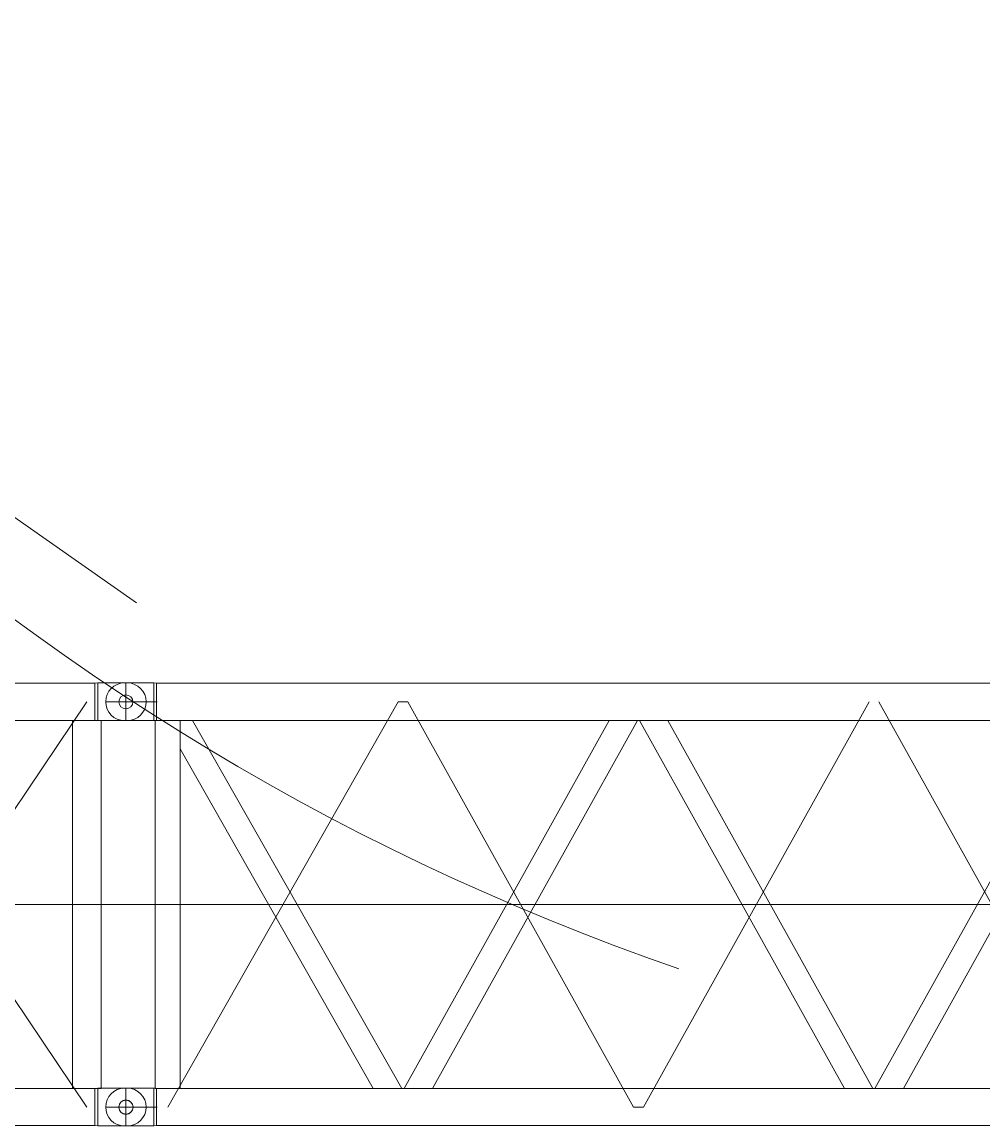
# Model space of a CAD drawing. Extents: x 22073 to 142282, y 6659 to 108851.
# Tile 34 of 68: x 67383 to 70823, y 59339 to 63288. Entities that reach past the tile are written whole.
import ezdxf
from ezdxf.enums import TextEntityAlignment as Align

# ---------------------------------------------------------------- set-up
doc = ezdxf.new("R2010")
doc.units = 0
doc.header["$LTSCALE"] = 150
doc.header["$MEASUREMENT"] = 0
doc.linetypes.add('CENTER', pattern=[50.5, 30, -9, 2.5, -9])
doc.linetypes.add('HIDDEN', pattern=[12.6, 8.4, -4.2])
doc.layers.add('11', color=7, linetype='Continuous')
doc.styles.get("Standard").update_dxf_attribs({"font": 'txt', "bigfont": 'bigfont'})
doc.dimstyles.get("Standard").update_dxf_attribs({"dimtxt": 0.18, "dimasz": 0.18, "dimexe": 0.18, "dimexo": 0.0625, "dimgap": 0.09, "dimtad": 0, "dimtih": 1, "dimtoh": 1, "dimdec": 4, "dimzin": 0, "dimdsep": 46, "dimtxsty": 'Standard', "dimcen": 0.09, "dimadec": 0, "dimazin": 0, "dimtfac": 1, "dimtdec": 4, "dimtofl": 0, "dimtmove": 0, "dimatfit": 0, "dimfxl": 1, "dimtolj": 1, "dimtzin": 0, "dimarcsym": 0})

# ---------------------------------------------------------------- blocks, each defined once
blk = doc.blocks.new('*D12')
at = {"layer": '11', "color": 7, "linetype": 'Continuous', "lineweight": 9}
for p, q in [((63750.5, 68292.9), (63129.3, 70611.1)), ((63750.5, 68292.9), (64371.6, 70611.1)), ((62550.5, 68292.9), (66555.1, 68292.9)), ((64907.9, 61815.8), (67773.5, 64220.3)), ((65827.2, 62587.1), (67793.2, 61210.5)), ((65827.2, 62587.1), (66841.5, 60412))]:
    blk.add_line(p, q, dxfattribs=at)
blk.add_arc((72627.1, 68292.9), 8876.6, 149.0176, -109.0176, dxfattribs=at)
at = {"layer": '11', "color": 7, "linetype": 'Continuous', "lineweight": 9, "oblique": 15, "width": 0.5}
blk.add_text('40%%d', height=2400, rotation=-67.1693, dxfattribs=at).set_placement((63400.8, 66160.7), align=Align.BOTTOM_LEFT)
blk = doc.blocks.new('*G102')
at = {"layer": '11', "color": 7, "linetype": 'Continuous', "lineweight": 9}
for p, q in [((67755.1, 60923.8), (67750.1, 60923.8)), ((67855.5, 60923.8), (67755.1, 60923.8)), ((67855.5, 60923.8), (67855.5, 60788.8)), ((67864.6, 60922.8), (67855.5, 60923.8)), ((72039, 60922.8), (67864.6, 60922.8)), ((67864.6, 60922.8), (67864.6, 60789.8)), ((67755.1, 60788.8), (67750.1, 60788.8)), ((67855.5, 60788.8), (67755.1, 60788.8)), ((67855.5, 60788.8), (67864.6, 60789.8)), ((67949, 60789.8), (67860.1, 60789.8)), ((67860.1, 60789.8), (67860.1, 59472.8)), ((72170.4, 60789.8), (67864.6, 60789.8)), ((67949, 59472.8), (67949, 60789.8)), ((67993.6, 60789.8), (67949, 60789.8)), ((67949, 60789.8), (67949, 60688.2)), ((68743, 59472.8), (67993.6, 60789.8)), ((68750.8, 59472.8), (69484.3, 60789.8)), ((69586.2, 60789.8), (68852.7, 59472.8)), ((69484.3, 60789.8), (69586.2, 60789.8)), ((69695.3, 60789.8), (69593.4, 60789.8)), ((69593.4, 60789.8), (70326.9, 59472.8)), ((70428.8, 59472.8), (69695.3, 60789.8)), ((70436, 59472.8), (71169.5, 60789.8)), ((71271.4, 60789.8), (70537.9, 59472.8)), ((67949, 60688.2), (68640.6, 59472.8)), ((67755.1, 59473.8), (67750.1, 59473.8)), ((67860.1, 59473.8), (67755.1, 59473.8)), ((67855.5, 59473.8), (67855.5, 59338.8)), ((67860.1, 59472.8), (67949, 59472.8)), ((73216.1, 59472.8), (67864.6, 59472.8)), ((67864.6, 59472.8), (67864.6, 59339.8)), ((68640.6, 59472.8), (68739.3, 59472.8)), ((68852.7, 59472.8), (68750.8, 59472.8)), ((70326.9, 59472.8), (70428.8, 59472.8)), ((70537.9, 59472.8), (70436, 59472.8)), ((67755.1, 59338.8), (67750.1, 59338.8)), ((67855.5, 59338.8), (67755.1, 59338.8)), ((67864.6, 59339.8), (67855.5, 59338.8)), ((67864.6, 59339.8), (73645.6, 59339.8))]:
    blk.add_line(p, q, dxfattribs=at)
at = {"layer": '11', "color": 7, "linetype": 'CENTER', "lineweight": 9}
for p, q in [((67755.1, 60923.8), (67755.1, 60788.8)), ((67849.9, 60923.8), (67844.1, 60923.8)), ((67682.6, 60856.3), (67866.6, 60856.3)), ((67904.6, 59406.3), (68729.7, 60856.3)), ((68729.7, 60856.3), (68764.7, 60856.3)), ((68764.7, 60856.3), (69572.3, 59406.3)), ((69607.3, 59406.3), (70414.9, 60856.3)), ((70449.9, 60856.3), (71257.5, 59406.3)), ((67844.1, 60788.8), (67855.1, 60788.8)), ((67755.1, 60131.3), (73755.1, 60131.3)), ((67755.1, 59473.8), (67755.1, 59338.8)), ((67849.9, 59473.8), (67844.1, 59473.8)), ((67682.6, 59406.3), (67866.6, 59406.3)), ((69572.3, 59406.3), (69607.3, 59406.3)), ((67844.1, 59338.8), (67855.1, 59338.8))]:
    blk.add_line(p, q, dxfattribs=at)
at = {"layer": '11', "color": 7, "linetype": 'HIDDEN', "lineweight": 9}
for p, q in [((69691.5, 60789.8), (69597.1, 60789.8)), ((68848.9, 59472.8), (68754.5, 59472.8)), ((70534.1, 59472.8), (70439.7, 59472.8))]:
    blk.add_line(p, q, dxfattribs=at)
at = {"layer": '11', "color": 7, "linetype": 'Continuous', "lineweight": 9}
blk.add_circle((67755.1, 59405.5), 25.5, dxfattribs=at)
for centre, start, end in [((67750.1, 60856.3), 90, 180), ((67750.1, 60856.3), 180, -90), ((67750.1, 59406.3), 90, 180), ((67750.1, 59406.3), 180, -90)]:
    blk.add_arc(centre, 67.5, start, end, dxfattribs=at)
blk = doc.blocks.new('*G103')
at = {"layer": '11', "color": 7, "linetype": 'Continuous', "lineweight": 9}
for p, q in [((66638.4, 60922.8), (67644, 60922.8)), ((67654.7, 60923.8), (67644, 60922.8)), ((67644, 60922.8), (67644, 60789.8)), ((67755.1, 60923.8), (67654.7, 60923.8)), ((67654.7, 60923.8), (67654.7, 60915.3)), ((67654.7, 60923.8), (67654.7, 60789.8)), ((67564.3, 60789.8), (61945.9, 60789.8)), ((67665.9, 60789.8), (67564.3, 60789.8)), ((67564.3, 60789.8), (67564.3, 59472.8)), ((67644, 60789.8), (67665.9, 60789.8)), ((67665.9, 59472.8), (67665.9, 60789.8)), ((67665.9, 60788.8), (67755.1, 60788.8)), ((67564.3, 59472.8), (61895.1, 59472.8)), ((67564.3, 59472.8), (67665.9, 59472.8)), ((67644, 59339.8), (67644, 59472.8)), ((67644, 59472.8), (67665.9, 59472.8)), ((67755.1, 59473.8), (67654.6, 59473.8)), ((67654.6, 59473.8), (67654.6, 59465.3)), ((67654.6, 59473.8), (67654.6, 59338.8)), ((67666.8, 59473.8), (67672.6, 59473.8)), ((67750.1, 59473.8), (67755.1, 59473.8)), ((67760, 59473.8), (67755.1, 59473.8)), ((66638.4, 59339.8), (67644, 59339.8)), ((67644, 59339.8), (67654.6, 59338.8)), ((67654.6, 59338.8), (67755.1, 59338.8)), ((67666.8, 59338.8), (67672.6, 59338.8))]:
    blk.add_line(p, q, dxfattribs=at)
at = {"layer": '11', "color": 7, "linetype": 'CENTER', "lineweight": 9}
for p, q in [((67666.8, 60923.8), (67672.6, 60923.8)), ((67755.1, 60923.8), (67755.1, 60788.8)), ((67755.1, 60922.8), (67755.1, 60789.8)), ((67615.1, 59406.3), (66638.4, 60856.3)), ((67615.1, 60856.3), (66638.4, 59406.3)), ((67755.1, 60131.3), (61755.1, 60131.3)), ((67755.1, 59473.8), (67755.1, 59338.8)), ((67755.1, 59472.8), (67755.1, 59339.8))]:
    blk.add_line(p, q, dxfattribs=at)
at = {"layer": '11', "color": 7, "linetype": 'Continuous', "lineweight": 9}
for centre, radius in [((67755.1, 60856.3), 25), ((67755.1, 59406.3), 25.5)]:
    blk.add_circle(centre, radius, dxfattribs=at)
for centre, start, end in [((67760, 60856.3), 0, 90), ((67760, 60856.3), -90, 0), ((67750.1, 59406.3), 90, 97.5755), ((67760, 59406.3), 0, 90), ((67760, 59406.3), -90, 0)]:
    blk.add_arc(centre, 67.5, start, end, dxfattribs=at)

msp = doc.modelspace()

# ---------------------------------------------------------------- block references
at = {"color": 7, "linetype": 'Continuous', "lineweight": 9}
for name in ['*G102', '*G103']:
    msp.add_blockref(name, (0, 0), dxfattribs=at)

# ---------------------------------------------------------------- dimensions: what is measured, and where the dimension line sits
at = {"layer": '11', "color": 7, "linetype": 'Continuous', "lineweight": 9}
dim = msp.add_angular_dim_2l(base=(64285.78657, 65256.91721), line1=((72627.10473, 68292.90873), (68692.7936, 64991.62972)), line2=((72627.10473, 68292.90873), (67755.08199, 68292.90873)), text='40ﾟ', dimstyle='Standard', dxfattribs=at)
dim.commit()
dim.dimension.update_dxf_attribs({"geometry": '*D12', "text_midpoint": (64099.21111, 64501.68176)})

doc.saveas('drawing.dxf')
